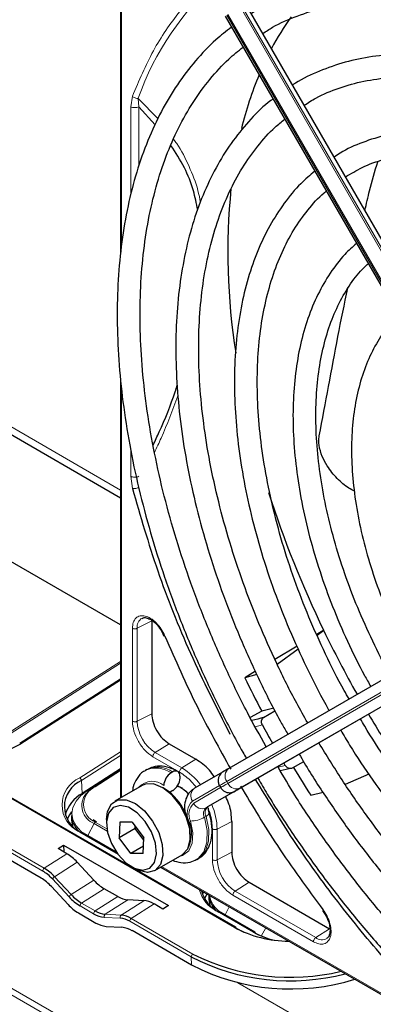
# Paper-space layout 'Blatt2' of a CAD drawing. Header units: millimetres. Extents: x 5 to 418, y 2 to 292.
# Tile 69 of 103: x 125.47 to 130.63, y 203.15 to 217.51. Entities that reach past the tile are written whole.
import ezdxf

# ---------------------------------------------------------------- set-up
doc = ezdxf.new("R2010")
doc.units = ezdxf.units.MM

psp = doc.layouts.new('Blatt2')

# ---------------------------------------------------------------- linework, layer by layer
at = {"color": 7, "linetype": 'Continuous', "lineweight": 18}
for p, q in [((143.421, 192.954), (87.804, 225.061)), ((89.066, 224.234), (142.159, 193.584)), ((126.959, 219.562), (126.959, 214.237)), ((128.714, 217.704), (132.711, 210.781)), ((132.49, 210.654), (128.493, 217.576)), ((128.51, 217.585), (132.506, 210.663)), ((132.687, 210.768), (128.691, 217.69)), ((127.092, 216.24), (127.116, 216.392)), ((127.49, 216.064), (127.201, 216.361)), ((127.209, 216.24), (127.201, 216.361)), ((127.092, 214.948), (127.092, 216.24)), ((127.209, 215.371), (127.209, 216.24)), ((118.709, 215.403), (126.945, 210.649)), ((126.959, 212.134), (126.959, 206.168)), ((127.092, 210.849), (127.092, 211.235)), ((127.116, 210.671), (127.092, 210.849)), ((128.605, 204.27), (119.648, 209.441)), ((127.398, 208.743), (127.185, 208.632)), ((128.493, 206.399), (132.49, 208.707)), ((132.506, 208.678), (128.51, 206.37)), ((127.117, 207.277), (127.117, 208.633)), ((127.185, 207.276), (127.185, 208.632)), ((128.691, 206.302), (132.687, 208.61)), ((125.265, 207.078), (126.945, 208.15)), ((126.945, 208.122), (125.282, 207.061)), ((121.207, 207.802), (125.83, 205.133)), ((126.945, 207.877), (125.489, 206.949)), ((125.808, 205.092), (121.185, 207.76)), ((127.398, 207.387), (127.185, 207.276)), ((129.012, 207.223), (128.909, 207.194)), ((127.651, 206.949), (127.449, 206.82)), ((126.35, 206.452), (126.945, 206.831)), ((127.838, 206.596), (127.449, 206.82)), ((126.945, 206.776), (126.375, 206.412)), ((127.804, 206.535), (127.415, 206.76)), ((128.04, 206.724), (127.838, 206.596)), ((126.945, 206.576), (126.461, 206.268)), ((126.558, 206.324), (126.945, 206.57)), ((126.945, 206.558), (126.575, 206.322)), ((129.241, 206.605), (129.346, 206.633)), ((126.386, 206.225), (126.375, 206.412)), ((128.51, 206.37), (128.493, 206.399)), ((126.387, 206.204), (126.386, 206.225)), ((126.461, 206.268), (126.46, 206.267)), ((126.461, 206.268), (126.558, 206.324)), ((127.993, 206.11), (128.387, 206.338)), ((128.403, 206.309), (128.01, 206.082)), ((128.191, 206.013), (128.605, 206.252)), ((128.214, 206.027), (128.191, 206.013)), ((126.464, 205.609), (126.559, 205.786)), ((126.749, 205.676), (126.559, 205.786)), ((126.575, 205.804), (126.744, 205.707)), ((127.93, 205.825), (127.941, 205.823)), ((128.19, 205.89), (128.166, 205.876)), ((128.352, 205.705), (128.565, 205.815)), ((126.881, 205.355), (126.351, 205.661)), ((128.283, 205.257), (128.283, 205.706)), ((128.352, 205.255), (128.352, 205.705)), ((126.162, 205.345), (125.83, 205.133)), ((128.352, 205.255), (128.565, 205.366)), ((126.312, 205.221), (125.981, 205.01)), ((127.543, 205.158), (132.684, 202.189)), ((126.192, 204.716), (125.949, 204.977)), ((125.981, 205.01), (126.224, 204.749)), ((126.553, 204.959), (126.224, 204.749)), ((128.818, 204.928), (128.615, 204.799)), ((126.704, 204.835), (126.375, 204.625)), ((129.79, 204.121), (128.615, 204.799)), ((126.902, 204.721), (126.573, 204.511)), ((127.05, 204.672), (126.721, 204.462)), ((127.283, 204.66), (126.952, 204.449)), ((129.756, 204.061), (128.582, 204.739)), ((126.551, 204.469), (126.353, 204.584)), ((126.375, 204.625), (126.573, 204.511)), ((127.432, 204.612), (127.1, 204.4)), ((128.884, 204.199), (128.354, 204.505)), ((128.467, 204.452), (128.53, 204.57)), ((126.94, 204.404), (126.709, 204.417)), ((126.721, 204.462), (126.952, 204.449)), ((127.975, 203.841), (127.078, 204.359)), ((127.1, 204.4), (127.997, 203.882)), ((128.996, 204.144), (129.061, 204.264)), ((129.992, 204.25), (129.79, 204.121)), ((127.98, 203.722), (127.975, 203.841)), ((128.656, 203.464), (144.259, 194.456))]:
    psp.add_line(p, q, dxfattribs=at)
at = {"color": 7, "linetype": 'Continuous', "lineweight": 25}
for p, q in [((126.945, 219.578), (126.945, 214.083)), ((132.766, 210.813), (128.769, 217.735)), ((128.469, 217.562), (132.466, 210.64)), ((127.448, 215.975), (127.209, 216.24)), ((118.611, 215.347), (126.945, 210.536)), ((126.945, 212.282), (126.945, 206.16)), ((126.945, 208.682), (124.998, 209.806)), ((128.623, 204.272), (119.666, 209.443)), ((132.521, 208.898), (128.524, 206.59)), ((127.398, 208.743), (127.398, 207.387)), ((127.548, 208.585), (127.577, 208.52)), ((132.711, 208.623), (128.714, 206.315)), ((129.906, 208.604), (129.805, 208.543)), ((129.809, 208.534), (129.906, 208.604)), ((129.517, 208.37), (129.196, 208.177)), ((129.226, 208.109), (129.534, 208.333)), ((128.91, 208.005), (128.755, 207.912)), ((128.931, 207.959), (128.755, 207.912)), ((126.945, 207.889), (125.473, 206.95)), ((125.784, 204.989), (121.219, 207.625)), ((129.004, 207.423), (128.833, 207.333)), ((129.177, 207.469), (129.004, 207.423)), ((129.03, 207.33), (129.196, 207.431)), ((127.651, 206.949), (128.04, 206.724)), ((129.346, 206.633), (129.325, 206.668)), ((129.614, 206.685), (129.448, 206.594)), ((126.945, 206.581), (126.386, 206.225)), ((126.945, 206.576), (126.46, 206.267)), ((127.329, 206.574), (127.305, 206.56)), ((127.704, 206.537), (127.68, 206.523)), ((128.438, 206.541), (128.024, 206.302)), ((130.564, 206.504), (130.221, 206.354)), ((127.81, 206.475), (127.81, 206.448)), ((127.259, 206.341), (126.858, 206.11)), ((127.704, 206.265), (127.68, 206.251)), ((127.771, 206.333), (127.81, 206.319)), ((128.628, 206.266), (128.214, 206.027)), ((128.387, 206.338), (128.404, 206.309)), ((128.675, 206.293), (128.615, 206.258)), ((129.717, 206.199), (129.897, 206.242)), ((126.226, 205.904), (126.228, 205.834)), ((126.228, 205.834), (126.243, 205.749)), ((126.593, 205.807), (126.543, 205.841)), ((126.738, 205.843), (126.738, 205.788)), ((126.932, 205.804), (126.921, 205.575)), ((127.114, 205.807), (126.932, 205.804)), ((127.114, 205.807), (127.285, 205.579)), ((128.565, 205.815), (128.565, 205.366)), ((126.884, 205.366), (126.369, 205.664)), ((127.157, 205.711), (126.921, 205.575)), ((127.157, 205.711), (127.158, 205.747)), ((127.181, 205.717), (127.157, 205.711)), ((127.283, 205.544), (127.157, 205.711)), ((127.092, 205.348), (126.921, 205.575)), ((127.274, 205.35), (127.285, 205.579)), ((126.033, 205.419), (126.113, 205.47)), ((126.162, 205.345), (126.033, 205.419)), ((126.113, 205.47), (127.641, 204.588)), ((126.113, 205.47), (126.116, 205.371)), ((126.899, 205.345), (126.881, 205.355)), ((127.279, 205.456), (127.092, 205.348)), ((127.274, 205.35), (127.092, 205.348)), ((126.553, 204.959), (126.312, 205.221)), ((127.442, 205.099), (127.842, 205.331)), ((128.055, 205.261), (128.079, 205.275)), ((127.103, 205.156), (127.15, 205.128)), ((127.528, 205.149), (132.826, 202.09)), ((128.818, 204.928), (129.992, 204.25)), ((125.936, 204.866), (126.178, 204.605)), ((126.902, 204.721), (126.704, 204.835)), ((127.283, 204.66), (127.05, 204.672)), ((128.23, 204.744), (128.231, 204.677)), ((128.231, 204.677), (128.246, 204.593)), ((127.561, 204.537), (127.432, 204.612)), ((127.641, 204.588), (127.561, 204.537)), ((128.902, 204.201), (128.372, 204.507)), ((129.888, 204.516), (129.93, 204.459)), ((126.33, 204.481), (126.585, 204.334)), ((126.733, 204.285), (126.964, 204.272)), ((127.98, 203.722), (127.112, 204.223)), ((128.63, 204.259), (128.742, 204.202)), ((128.909, 204.188), (128.979, 204.152))]:
    psp.add_line(p, q, dxfattribs=at)
at = {"color": 7, "linetype": 'Continuous', "lineweight": 25, "flags": 128}
for points in [[(128.524, 206.59), (128.501, 206.577), (128.481, 206.565), (128.465, 206.556), (128.453, 206.549), (128.449, 206.547)], [(127.842, 205.331), (127.847, 205.334), (127.924, 205.418), (127.961, 205.548), (127.953, 205.709), (127.901, 205.884), (127.812, 206.054), (127.694, 206.2), (127.561, 206.306), (127.426, 206.362), (127.305, 206.36), (127.259, 206.341)], [(126.44, 206.22), (126.48, 206.264), (126.558, 206.324)], [(127.68, 206.251), (127.66, 206.241), (127.657, 206.24)], [(127.845, 206.299), (127.845, 206.299), (127.77, 206.329)], [(128.605, 206.252), (128.627, 206.265), (128.645, 206.275), (128.66, 206.284), (128.671, 206.29), (128.675, 206.293)], [(128.702, 206.308), (128.699, 206.307), (128.687, 206.3), (128.671, 206.291), (128.652, 206.279), (128.628, 206.266)], [(128.714, 206.315), (128.692, 206.303), (128.674, 206.292), (128.659, 206.283), (128.648, 206.277), (128.641, 206.273), (128.638, 206.271), (128.638, 206.271)], [(128.681, 206.296), (128.68, 206.296), (128.675, 206.293)], [(128.704, 206.309), (128.709, 206.312), (128.71, 206.313)], [(126.738, 205.843), (126.753, 205.962), (126.81, 206.071), (126.905, 206.129), (127.026, 206.131), (127.16, 206.075), (127.293, 205.968), (127.411, 205.822), (127.501, 205.653), (127.552, 205.478), (127.56, 205.317), (127.524, 205.187), (127.447, 205.102), (127.338, 205.072), (127.338, 205.072)], [(126.229, 205.955), (126.198, 205.913), (126.163, 205.85)], [(127.269, 205.106), (127.37, 205.135), (127.439, 205.219), (127.468, 205.345), (127.452, 205.499), (127.395, 205.663), (127.302, 205.817), (127.185, 205.941), (127.058, 206.022), (126.937, 206.049), (126.836, 206.019), (126.767, 205.936), (126.738, 205.81), (126.754, 205.655), (126.811, 205.492), (126.904, 205.338), (127.021, 205.214), (127.148, 205.133), (127.269, 205.106)], [(127.338, 205.072), (127.208, 205.1), (127.15, 205.128)], [(128.15, 204.79), (128.148, 204.786), (128.139, 204.753)], [(128.203, 204.759), (128.202, 204.757), (128.167, 204.694)]]:
    psp.add_lwpolyline(points, dxfattribs=at)
at = {"color": 7, "linetype": 'Continuous', "lineweight": 18, "flags": 128}
for points in [[(128.51, 206.37), (128.479, 206.353), (128.454, 206.338), (128.433, 206.326), (128.418, 206.318), (128.408, 206.312), (128.404, 206.309), (128.404, 206.309)], [(126.461, 206.268), (126.365, 206.194), (126.294, 206.111), (126.25, 206.021), (126.235, 205.93), (126.25, 205.839), (126.294, 205.752), (126.365, 205.673), (126.397, 205.647)], [(128.615, 206.258), (128.61, 206.255), (128.609, 206.254)], [(128.638, 206.271), (128.639, 206.272), (128.644, 206.275)], [(128.675, 206.293), (128.678, 206.294), (128.681, 206.296), (128.681, 206.296)], [(128.19, 205.89), (128.209, 205.902), (128.223, 205.914), (128.232, 205.925), (128.236, 205.935), (128.236, 205.941)], [(127.963, 205.822), (127.997, 205.651), (127.988, 205.5), (127.937, 205.385), (127.849, 205.317), (127.796, 205.304)], [(128.056, 205.262), (128.077, 205.275), (128.16, 205.372), (128.204, 205.513), (128.206, 205.686), (128.166, 205.876)], [(128.19, 205.89), (128.23, 205.699), (128.228, 205.527), (128.184, 205.386), (128.101, 205.289), (128.079, 205.275)], [(126.889, 205.359), (126.886, 205.358), (126.881, 205.355)]]:
    psp.add_lwpolyline(points, dxfattribs=at)
at = {"color": 7, "linetype": 'Continuous', "lineweight": 18}
for centre, radius, start, end in [((131.123, 214.977), 4.159, 131.1389, 160.5535), ((127.333, 208.651), 0.149, 119.5203, 187.4277), ((127.757, 207.302), 0.572, 182.6055, 237.3945), ((125.48, 206.936), 0.016, 52.8504, 115.9599), ((127.461, 206.223), 0.372, 53.8639, 114.4166), ((127.485, 206.237), 0.371, 53.8215, 114.8681), ((127.336, 205.77), 0.966, 36.9374, 58.7266), ((128.606, 206.479), 0.138, 126.3512, 215.1851), ((126.52, 206.057), 0.43, 113.3057, 246.8237), ((126.321, 206.406), 0.0539, 6.3421, 57.7135), ((127.406, 206.143), 0.259, 49.5168, 138.472), ((246.054, 2.753), 235.143, 119.99706, 120.02687), ((128.635, 206.429), 0.138, 204.8163, 293.6431), ((126.657, 206.046), 0.278, 141.5144, 249.2648), ((126.686, 206.063), 0.282, 113.3057, 246.8237), ((126.565, 206.309), 0.0166, 53.8189, 113.1032), ((128.106, 206.19), 0.138, 126.3512, 215.1851), ((128.158, 205.933), 0.243, 132.8448, 206.7507), ((128.159, 205.921), 0.219, 132.8448, 206.7507), ((128.135, 206.14), 0.138, 204.8163, 293.6431), ((128.269, 205.928), 0.116, 132.8448, 206.7507), ((128.293, 205.942), 0.116, 132.8448, 206.7507), ((127.386, 205.683), 0.966, 1.2756, 23.0651), ((126.603, 205.763), 0.0499, 124.2195, 152.669), ((127.492, 205.639), 0.486, 335.257, 22.2569), ((127.961, 206.237), 0.415, 270.2974, 299.6447), ((126.362, 205.648), 0.0173, 66.2305, 129.0417), ((128.924, 205.281), 0.572, 182.6055, 237.3945), ((125.859, 205.091), 0.0511, 124.2872, 179.1791), ((126.035, 204.925), 0.0999, 122.3324, 149.186), ((128.568, 204.949), 0.493, 194.6896, 244.2739), ((126.277, 204.664), 0.0999, 122.3324, 149.186), ((128.616, 204.805), 0.381, 190.2396, 235.6526), ((126.404, 204.583), 0.0511, 124.2872, 179.1791), ((126.602, 204.469), 0.0511, 124.2872, 179.1791), ((128.365, 204.491), 0.0173, 66.2305, 129.0417), ((126.744, 204.431), 0.0384, 127.2724, 201.6137), ((126.976, 204.419), 0.0384, 127.2724, 201.6137), ((127.129, 204.358), 0.0511, 124.2872, 179.1791), ((128.616, 204.256), 0.0173, 66.2305, 129.0417), ((128.895, 204.185), 0.0173, 66.2305, 129.0417), ((129.88, 204.241), 0.15, 232.7382, 298.7687), ((128.026, 203.84), 0.0511, 124.2872, 179.1791)]:
    psp.add_arc(centre, radius, start, end, dxfattribs=at)
at = {"color": 7, "linetype": 'Continuous', "lineweight": 25}
for centre, radius, start, end in [((132.718, 215.195), 4.044, 144.3658, 152.1043), ((133.877, 214.662), 5.321, 157.4172, 166.3185), ((137.989, 214.118), 9.481, 174.3812, 188.9115), ((143.836, 215.338), 15.473, 197.7847, 205.8004), ((144.659, 215.716), 16.379, 205.7377, 209.4232), ((144.286, 215.504), 17.287, 206.0504, 207.8702), ((144.687, 215.728), 16.409, 210.5767, 213.4166), ((130.407, 201.49), 6, 103.2629, 104.9551), ((143.492, 215.04), 16.455, 208.3633, 209.4201), ((124.803, 208.117), 1.355, 242.9955, 300.4232), ((127.805, 206.329), 0.231, 122.6055, 177.3945), ((127.745, 206.486), 0.0655, 350.786, 129.2033), ((130.688, 200.988), 5.741, 102.4754, 104.2639), ((144.372, 215.546), 17.383, 210.9624, 212.5311), ((126.539, 206.031), 0.415, 113.3057, 246.8237), ((127.58, 206.459), 0.231, 302.6055, 357.3945), ((126.631, 205.773), 0.513, 118.4714, 164.6503), ((127.151, 205.605), 0.812, 0.4784, 59.5162), ((220.531, 47.212), 183.696, 119.99714, 120.02671), ((126.566, 205.923), 0.34, 183.1764, 225.6546), ((125.49, 204.559), 0.621, 42.3194, 59.199), ((125.49, 204.562), 0.665, 42.3194, 59.199), ((125.444, 204.418), 0.665, 42.3194, 59.199), ((128.584, 204.921), 0.474, 194.2207, 244.3122), ((126.716, 205.193), 0.709, 222.3194, 239.199), ((126.716, 205.196), 0.665, 222.3194, 239.199), ((128.569, 204.767), 0.34, 183.1764, 225.6546), ((126.67, 205.052), 0.665, 222.3194, 239.199), ((126.751, 204.8), 0.339, 238.3709, 264.8776), ((126.741, 204.778), 0.362, 238.3709, 264.8776), ((126.912, 204.089), 0.317, 58.3709, 84.8776), ((126.922, 204.111), 0.339, 58.3709, 84.8776), ((126.763, 204.623), 0.339, 238.3709, 264.8776), ((126.934, 203.934), 0.339, 58.3709, 84.8776), ((129.404, 205.768), 1.698, 241.9187, 269.757), ((128.614, 204.259), 0.0157, 358.389, 55.7595), ((129.415, 205.158), 1.096, 241.027, 257.9437), ((128.894, 204.188), 0.0157, 358.389, 55.7595), ((129.416, 206.638), 3.147, 242.7484, 284.7881), ((129.423, 206.712), 3.169, 243.2575, 283.4338), ((129.426, 206.532), 3.16, 242.7714, 287.2194)]:
    psp.add_arc(centre, radius, start, end, dxfattribs=at)
for centre, start_param, end_param in [((126.174, 204.944), 5.044823, 5.481156), ((126.691, 205.236), 1.903231, 2.339563), ((126.89, 205.122), 2.339563, 2.775895), ((127.444, 204.211), 5.481156, 5.917488)]:
    psp.add_ellipse(centre, major_axis=(-0.263, 0.425), ratio=0.556886, start_param=start_param, end_param=end_param, dxfattribs=at)
at = {"color": 7, "linetype": 'Continuous', "lineweight": 18}
for points, knots in [([(128.404, 218.214), (128.357, 218.181), (128.133, 218.024), (127.799, 217.64), (127.405, 217.073), (127.212, 216.618), (127.116, 216.392)], [0, 0, 0, 0, 0.081439, 0.388222, 0.695006, 1, 1, 1, 1]), ([(128.111, 214.844), (128.099, 214.903), (128.06, 215.093), (127.942, 215.379), (127.821, 215.626), (127.733, 215.743), (127.718, 215.764)], [0, 0, 0, 0, 0.162753, 0.526181, 0.917131, 1, 1, 1, 1]), ([(127.438, 211.195), (127.471, 211.266), (127.599, 211.538), (127.703, 211.816), (127.779, 212.021)], [0, 0, 0, 0, 0.257532, 1, 1, 1, 1]), ([(127.201, 210.683), (127.194, 210.68), (127.179, 210.675), (127.155, 210.671), (127.133, 210.669), (127.121, 210.67), (127.116, 210.671)], [0, 0, 0, 0, 0.25, 0.5, 0.75, 1, 1, 1, 1]), ([(127.117, 208.633), (127.119, 208.663), (127.124, 208.723), (127.165, 208.787), (127.225, 208.819), (127.3, 208.817), (127.383, 208.782), (127.466, 208.715), (127.54, 208.624), (127.574, 208.554), (127.591, 208.52)], [0, 0, 0, 0, 0.121712, 0.25, 0.378287, 0.5, 0.621712, 0.75, 0.878287, 1, 1, 1, 1]), ([(127.415, 206.76), (127.376, 206.788), (127.298, 206.843), (127.199, 206.98), (127.13, 207.134), (127.121, 207.23), (127.117, 207.277)], [0, 0, 0, 0, 0.25, 0.5, 0.75, 1, 1, 1, 1]), ([(127.117, 207.277), (127.122, 207.275), (127.131, 207.27), (127.151, 207.268), (127.17, 207.27), (127.18, 207.274), (127.185, 207.276)], [0, 0, 0, 0, 0.249997, 0.499998, 0.749999, 1, 1, 1, 1]), ([(128.048, 206.315), (128.026, 206.343), (127.951, 206.435), (127.865, 206.494), (127.804, 206.535)], [0, 0, 0, 0, 0.297421, 1, 1, 1, 1]), ([(128.283, 205.706), (128.278, 205.779), (128.272, 205.874), (128.234, 205.974), (128.225, 205.997)], [0, 0, 0, 0, 0.771732, 1, 1, 1, 1]), ([(128.283, 205.706), (128.288, 205.703), (128.298, 205.699), (128.317, 205.697), (128.337, 205.698), (128.347, 205.702), (128.352, 205.705)], [0, 0, 0, 0, 0.249992, 0.499995, 0.749997, 1, 1, 1, 1]), ([(129.895, 204.529), (129.916, 204.498), (129.96, 204.433), (130.001, 204.323), (130.018, 204.218), (130.007, 204.129), (129.972, 204.062), (129.913, 204.026), (129.838, 204.023), (129.783, 204.049), (129.756, 204.061)], [0, 0, 0, 0, 0.121713, 0.25, 0.378287, 0.5, 0.621713, 0.75, 0.878287, 1, 1, 1, 1])]:
    psp.add_open_spline(points, degree=3, knots=knots, dxfattribs=at)
at = {"color": 7, "linetype": 'Continuous', "lineweight": 25}
for points, knots in [([(138.435, 212.314), (138.365, 212.433), (138.176, 212.756), (137.839, 213.264), (137.429, 213.834), (136.997, 214.379), (136.548, 214.897), (136.083, 215.385), (135.604, 215.839), (135.115, 216.259), (134.618, 216.64), (134.115, 216.982), (133.609, 217.281), (133.104, 217.537), (132.601, 217.747), (132.103, 217.911), (131.614, 218.028), (131.136, 218.096), (130.671, 218.115), (130.224, 218.084), (129.796, 218.006), (129.391, 217.877), (129.075, 217.74), (128.904, 217.63), (128.85, 217.596)], [0, 0, 0, 0, 0.027836, 0.075404, 0.122977, 0.170555, 0.218143, 0.265742, 0.313355, 0.360985, 0.408634, 0.456301, 0.503986, 0.551687, 0.599395, 0.647094, 0.694763, 0.742373, 0.789887, 0.837268, 0.884487, 0.931535, 0.978434, 1, 1, 1, 1]), ([(129.017, 217.307), (129.064, 217.338), (129.222, 217.441), (129.517, 217.568), (129.9, 217.688), (130.307, 217.758), (130.732, 217.781), (131.175, 217.756), (131.631, 217.684), (132.099, 217.565), (132.576, 217.4), (133.06, 217.189), (133.548, 216.933), (134.037, 216.635), (134.524, 216.295), (135.007, 215.916), (135.482, 215.499), (135.948, 215.048), (136.4, 214.563), (136.837, 214.049), (137.256, 213.508), (137.653, 212.942), (137.951, 212.487), (138.107, 212.217), (138.147, 212.147)], [0, 0, 0, 0, 0.02099, 0.069851, 0.118688, 0.167389, 0.215899, 0.264215, 0.312366, 0.360395, 0.408346, 0.456251, 0.504137, 0.552018, 0.599903, 0.6478, 0.695711, 0.743637, 0.791578, 0.839533, 0.887498, 0.935471, 0.983451, 1, 1, 1, 1]), ([(128.563, 217.4), (128.485, 217.339), (128.297, 217.194), (128.032, 216.913), (127.766, 216.566), (127.534, 216.177), (127.336, 215.751), (127.173, 215.29), (127.046, 214.796), (126.956, 214.272), (126.904, 213.72), (126.889, 213.145), (126.912, 212.549), (126.973, 211.936), (127.071, 211.308), (127.205, 210.671), (127.376, 210.026), (127.581, 209.379), (127.819, 208.731), (128.089, 208.086), (128.393, 207.451), (128.624, 207), (128.761, 206.767), (128.778, 206.737)], [0, 0, 0, 0, 0.035046, 0.084759, 0.134587, 0.184575, 0.234734, 0.285047, 0.335482, 0.386002, 0.436574, 0.487171, 0.537775, 0.588371, 0.638955, 0.689525, 0.740079, 0.79062, 0.841149, 0.891668, 0.94218, 0.992687, 1, 1, 1, 1]), ([(129.067, 206.904), (128.974, 207.071), (128.769, 207.44), (128.483, 208.028), (128.207, 208.658), (127.964, 209.293), (127.753, 209.928), (127.576, 210.561), (127.434, 211.186), (127.328, 211.8), (127.258, 212.401), (127.225, 212.984), (127.229, 213.546), (127.269, 214.083), (127.345, 214.594), (127.457, 215.074), (127.604, 215.522), (127.784, 215.934), (127.997, 216.31), (128.243, 216.645), (128.487, 216.914), (128.66, 217.052), (128.731, 217.108)], [0, 0, 0, 0, 0.042136, 0.093403, 0.144665, 0.195918, 0.24716, 0.298386, 0.349596, 0.400786, 0.451955, 0.503102, 0.554231, 0.605345, 0.656454, 0.707569, 0.758714, 0.80992, 0.861231, 0.912695, 0.964359, 1, 1, 1, 1]), ([(137.831, 211.965), (137.759, 212.088), (137.574, 212.4), (137.248, 212.883), (136.86, 213.411), (136.451, 213.912), (136.025, 214.386), (135.584, 214.828), (135.131, 215.236), (134.669, 215.607), (134.2, 215.938), (133.727, 216.229), (133.253, 216.476), (132.782, 216.678), (132.316, 216.833), (131.857, 216.941), (131.41, 217), (130.978, 217.01), (130.562, 216.97), (130.167, 216.883), (129.798, 216.743), (129.559, 216.631), (129.452, 216.555), (129.451, 216.555)], [0, 0, 0, 0, 0.0328746, 0.0838223, 0.1347755, 0.1857378, 0.2367133, 0.2877054, 0.3387178, 0.3897532, 0.4408135, 0.4918986, 0.5430052, 0.5941254, 0.6452369, 0.6963105, 0.7473055, 0.7981711, 0.848856, 0.8993238, 0.9495729, 0.9996498, 1, 1, 1, 1]), ([(129.621, 216.26), (129.677, 216.297), (129.837, 216.399), (130.128, 216.518), (130.489, 216.619), (130.873, 216.67), (131.275, 216.674), (131.693, 216.63), (132.124, 216.54), (132.565, 216.402), (133.014, 216.219), (133.467, 215.992), (133.923, 215.721), (134.377, 215.408), (134.827, 215.056), (135.269, 214.666), (135.701, 214.242), (136.121, 213.785), (136.524, 213.299), (136.908, 212.787), (137.251, 212.286), (137.453, 211.95), (137.544, 211.799)], [0, 0, 0, 0, 0.02882, 0.081368, 0.133858, 0.186143, 0.238166, 0.289941, 0.341521, 0.392971, 0.444344, 0.49568, 0.547008, 0.598338, 0.649681, 0.701044, 0.752426, 0.803828, 0.855246, 0.906678, 0.95812, 1, 1, 1, 1]), ([(129.168, 216.352), (129.157, 216.345), (129.039, 216.262), (128.842, 216.062), (128.581, 215.753), (128.356, 215.399), (128.163, 215.008), (128.005, 214.581), (127.884, 214.121), (127.8, 213.63), (127.753, 213.113), (127.745, 212.571), (127.774, 212.01), (127.84, 211.433), (127.944, 210.843), (128.084, 210.243), (128.259, 209.639), (128.468, 209.033), (128.71, 208.429), (128.985, 207.832), (129.211, 207.383), (129.353, 207.14), (129.383, 207.087)], [0, 0, 0, 0, 0.005507, 0.059059, 0.112718, 0.166568, 0.22064, 0.274924, 0.329377, 0.383948, 0.438591, 0.493268, 0.547952, 0.602625, 0.657281, 0.711917, 0.766534, 0.821135, 0.875721, 0.930297, 0.984866, 1, 1, 1, 1]), ([(129.673, 207.254), (129.619, 207.348), (129.457, 207.631), (129.218, 208.116), (128.957, 208.703), (128.728, 209.295), (128.531, 209.887), (128.369, 210.476), (128.241, 211.057), (128.15, 211.627), (128.095, 212.182), (128.077, 212.718), (128.095, 213.231), (128.149, 213.719), (128.24, 214.178), (128.365, 214.605), (128.524, 214.997), (128.715, 215.354), (128.94, 215.669), (129.148, 215.905), (129.291, 216.019), (129.338, 216.057)], [0, 0, 0, 0, 0.028011, 0.083582, 0.139147, 0.1947, 0.250238, 0.305756, 0.361251, 0.416719, 0.472159, 0.52757, 0.582957, 0.638329, 0.6937, 0.749093, 0.80455, 0.860127, 0.915892, 0.971916, 1, 1, 1, 1]), ([(137.228, 211.617), (137.138, 211.767), (136.941, 212.091), (136.609, 212.567), (136.241, 213.044), (135.854, 213.495), (135.451, 213.915), (135.035, 214.302), (134.608, 214.653), (134.175, 214.965), (133.737, 215.236), (133.298, 215.464), (132.862, 215.646), (132.431, 215.781), (132.008, 215.869), (131.597, 215.907), (131.202, 215.895), (130.826, 215.836), (130.473, 215.724), (130.216, 215.612), (130.087, 215.524), (130.058, 215.503)], [0, 0, 0, 0, 0.047335, 0.102503, 0.157679, 0.212871, 0.268083, 0.323322, 0.378591, 0.433894, 0.489232, 0.544601, 0.599988, 0.65536, 0.710671, 0.765857, 0.820841, 0.875554, 0.929964, 0.984107, 1, 1, 1, 1]), ([(128.07, 214.736), (128.051, 214.829), (128.004, 215.05), (127.877, 215.371), (127.747, 215.57), (127.679, 215.675)], [0, 0, 0, 0, 0.258003, 0.608002, 1, 1, 1, 1]), ([(130.224, 215.216), (130.304, 215.264), (130.481, 215.37), (130.784, 215.479), (131.126, 215.551), (131.488, 215.575), (131.867, 215.551), (132.26, 215.48), (132.663, 215.362), (133.075, 215.199), (133.492, 214.991), (133.911, 214.739), (134.329, 214.447), (134.742, 214.115), (135.147, 213.746), (135.541, 213.343), (135.92, 212.909), (136.283, 212.448), (136.623, 211.961), (136.843, 211.627), (136.941, 211.452), (136.941, 211.451)], [0, 0, 0, 0, 0.047732, 0.104951, 0.162001, 0.218715, 0.275061, 0.331102, 0.386935, 0.442647, 0.498302, 0.553942, 0.609585, 0.665249, 0.720938, 0.776655, 0.832397, 0.88816, 0.943939, 0.999729, 1, 1, 1, 1]), ([(130.506, 214.727), (130.529, 214.823), (130.586, 215.065), (130.654, 215.297), (130.694, 215.437)], [0, 0, 0, 0, 0.39617, 1, 1, 1, 1]), ([(129.776, 215.299), (129.707, 215.24), (129.545, 215.102), (129.326, 214.836), (129.115, 214.51), (128.94, 214.144), (128.799, 213.744), (128.695, 213.31), (128.628, 212.847), (128.599, 212.359), (128.608, 211.848), (128.655, 211.32), (128.739, 210.777), (128.859, 210.225), (129.015, 209.666), (129.206, 209.105), (129.429, 208.547), (129.686, 207.996), (129.874, 207.624), (129.981, 207.441), (129.985, 207.434)], [0, 0, 0, 0, 0.043569, 0.102164, 0.161004, 0.220147, 0.279578, 0.339236, 0.399046, 0.458941, 0.518871, 0.578798, 0.638704, 0.698585, 0.758439, 0.81827, 0.87808, 0.937877, 0.997664, 1, 1, 1, 1]), ([(130.276, 207.602), (130.252, 207.643), (130.128, 207.856), (129.93, 208.255), (129.686, 208.795), (129.476, 209.34), (129.297, 209.886), (129.153, 210.427), (129.045, 210.96), (128.972, 211.481), (128.936, 211.984), (128.936, 212.467), (128.972, 212.926), (129.045, 213.356), (129.152, 213.756), (129.293, 214.12), (129.466, 214.45), (129.673, 214.737), (129.834, 214.922), (129.933, 214.999), (129.944, 215.007)], [0, 0, 0, 0, 0.01444, 0.075617, 0.136785, 0.197937, 0.259068, 0.32017, 0.381239, 0.442268, 0.503257, 0.564207, 0.625127, 0.686037, 0.746963, 0.807957, 0.869101, 0.930499, 0.992258, 1, 1, 1, 1]), ([(130.384, 214.246), (130.326, 214.194), (130.185, 214.067), (129.997, 213.817), (129.816, 213.505), (129.671, 213.155), (129.561, 212.771), (129.489, 212.357), (129.455, 211.916), (129.459, 211.452), (129.501, 210.97), (129.58, 210.474), (129.695, 209.969), (129.847, 209.459), (130.031, 208.948), (130.25, 208.442), (130.438, 208.052), (130.562, 207.838), (130.592, 207.785)], [0, 0, 0, 0, 0.045337, 0.11062, 0.176282, 0.242384, 0.308874, 0.375644, 0.442577, 0.509583, 0.576595, 0.64358, 0.710528, 0.777438, 0.844314, 0.911165, 0.977999, 1, 1, 1, 1]), ([(130.878, 207.95), (130.876, 207.955), (130.781, 208.115), (130.619, 208.444), (130.397, 208.934), (130.209, 209.429), (130.054, 209.923), (129.933, 210.411), (129.848, 210.89), (129.799, 211.354), (129.786, 211.799), (129.81, 212.22), (129.869, 212.614), (129.963, 212.976), (130.09, 213.305), (130.251, 213.596), (130.406, 213.812), (130.518, 213.915), (130.555, 213.949)], [0, 0, 0, 0, 0.002079, 0.070996, 0.1399, 0.208781, 0.277628, 0.346429, 0.415177, 0.483863, 0.552488, 0.62106, 0.689605, 0.758159, 0.826801, 0.895661, 0.964912, 1, 1, 1, 1]), ([(129.842, 211.439), (129.888, 211.679), (129.979, 212.161), (130.11, 212.887), (130.209, 213.36), (130.259, 213.595)], [0, 0, 0, 0, 0.33288, 0.667872, 1, 1, 1, 1]), ([(130.991, 213.194), (130.987, 213.19), (130.906, 213.122), (130.777, 212.951), (130.609, 212.68), (130.479, 212.367), (130.383, 212.021), (130.326, 211.645), (130.306, 211.243), (130.325, 210.821), (130.382, 210.382), (130.475, 209.933), (130.605, 209.477), (130.769, 209.022), (130.963, 208.57), (131.117, 208.278), (131.194, 208.132)], [0, 0, 0, 0, 0.004033, 0.07871, 0.15389, 0.229752, 0.306249, 0.383198, 0.460397, 0.537693, 0.614972, 0.6922, 0.769368, 0.846482, 0.923554, 1, 1, 1, 1]), ([(127.419, 211.304), (127.449, 211.368), (127.568, 211.624), (127.687, 211.917), (127.761, 212.145), (127.771, 212.177)], [0, 0, 0, 0, 0.220983, 0.888734, 1, 1, 1, 1]), ([(130.355, 210.633), (130.328, 210.647), (130.237, 210.693), (130.101, 210.813), (129.972, 210.969), (129.882, 211.135), (129.838, 211.271), (129.833, 211.381), (129.84, 211.426), (129.842, 211.439)], [0, 0, 0, 0, 0.108489, 0.357548, 0.606037, 0.752666, 0.900362, 0.972485, 1, 1, 1, 1]), ([(127.116, 210.671), (127.232, 210.271), (127.465, 209.47), (127.944, 208.264), (128.34, 207.481), (128.538, 207.09)], [0, 0, 0, 0, 0.333225, 0.666786, 1, 1, 1, 1]), ([(127.26, 208.777), (127.265, 208.78), (127.282, 208.791), (127.325, 208.786), (127.381, 208.764), (127.431, 208.728), (127.49, 208.673), (127.525, 208.619), (127.548, 208.585)], [0, 0, 0, 0, 0.09615, 0.304831, 0.476585, 0.615596, 0.753805, 1, 1, 1, 1]), ([(127.591, 208.52), (127.744, 208.17), (128.032, 207.511), (128.385, 206.876), (128.551, 206.578)], [0, 0, 0, 0, 0.531204, 1, 1, 1, 1]), ([(129.012, 207.223), (129.008, 207.233), (128.999, 207.253), (129, 207.285), (129.01, 207.313), (129.023, 207.324), (129.03, 207.33)], [0, 0, 0, 0, 0.250494, 0.503104, 0.754115, 1, 1, 1, 1]), ([(136.688, 203.327), (136.635, 203.308), (136.475, 203.25), (136.184, 203.205), (135.819, 203.189), (135.437, 203.223), (135.041, 203.303), (134.636, 203.43), (134.23, 203.6), (133.941, 203.749), (133.719, 203.876), (133.488, 204.015), (133.137, 204.254), (132.722, 204.579), (132.316, 204.94), (131.919, 205.337), (131.537, 205.764), (131.17, 206.22), (130.825, 206.702), (130.582, 207.069), (130.463, 207.278), (130.442, 207.313)], [0, 0, 0, 0, 0.0312195, 0.0937094, 0.1558118, 0.2175192, 0.2789133, 0.3400995, 0.4011689, 0.4589251, 0.4666089, 0.4986054, 0.5595961, 0.6206246, 0.681681, 0.7427677, 0.8038827, 0.8650219, 0.92618, 0.9873509, 1, 1, 1, 1]), ([(130.155, 207.147), (130.198, 207.074), (130.343, 206.824), (130.618, 206.415), (130.975, 205.927), (131.355, 205.464), (131.751, 205.03), (132.162, 204.628), (132.584, 204.26), (133.015, 203.931), (133.357, 203.703), (133.632, 203.54), (133.908, 203.388), (134.277, 203.213), (134.711, 203.051), (135.139, 202.937), (135.557, 202.872), (135.961, 202.855), (136.347, 202.89), (136.647, 202.95), (136.809, 203.014), (136.857, 203.033)], [0, 0, 0, 0, 0.024893, 0.084681, 0.144477, 0.204286, 0.264115, 0.32397, 0.383856, 0.443777, 0.503736, 0.525177, 0.556785, 0.616785, 0.676812, 0.736803, 0.796699, 0.856424, 0.915894, 0.975048, 1, 1, 1, 1]), ([(137.296, 202.274), (137.261, 202.259), (137.113, 202.197), (136.828, 202.135), (136.442, 202.089), (136.037, 202.093), (135.617, 202.145), (135.184, 202.243), (134.742, 202.388), (134.3, 202.576), (133.976, 202.743), (133.724, 202.886), (133.463, 203.043), (133.081, 203.3), (132.63, 203.645), (132.186, 204.029), (131.752, 204.448), (131.33, 204.9), (130.924, 205.381), (130.537, 205.889), (130.171, 206.416), (129.947, 206.782), (129.836, 206.963)], [0, 0, 0, 0, 0.017316, 0.07398, 0.130407, 0.186548, 0.242429, 0.298112, 0.353664, 0.409142, 0.461634, 0.472322, 0.501413, 0.556837, 0.61229, 0.667762, 0.723255, 0.77877, 0.834303, 0.889852, 0.945412, 1, 1, 1, 1]), ([(129.55, 206.798), (129.574, 206.756), (129.707, 206.522), (129.975, 206.112), (130.353, 205.574), (130.754, 205.062), (131.173, 204.576), (131.608, 204.12), (132.056, 203.697), (132.515, 203.31), (132.981, 202.961), (133.347, 202.722), (133.639, 202.549), (133.931, 202.388), (134.33, 202.196), (134.799, 202.013), (135.263, 201.878), (135.716, 201.791), (136.158, 201.753), (136.584, 201.764), (136.989, 201.827), (137.284, 201.9), (137.434, 201.968), (137.465, 201.981)], [0, 0, 0, 0, 0.011961, 0.066529, 0.121102, 0.175682, 0.230275, 0.284884, 0.339513, 0.394165, 0.448844, 0.503549, 0.521416, 0.550246, 0.604978, 0.659732, 0.714464, 0.769138, 0.823706, 0.878111, 0.932303, 0.986256, 1, 1, 1, 1]), ([(128.311, 206.467), (128.288, 206.5), (128.21, 206.613), (128.11, 206.678), (128.04, 206.724)], [0, 0, 0, 0, 0.292389, 1, 1, 1, 1]), ([(127.31, 206.557), (127.299, 206.553), (127.246, 206.53), (127.18, 206.446), (127.129, 206.349), (127.121, 206.28), (127.119, 206.26)], [0, 0, 0, 0, 0.1021441, 0.4763567, 0.8468915, 1, 1, 1, 1]), ([(127.779, 206.544), (127.751, 206.559), (127.676, 206.598), (127.554, 206.626), (127.428, 206.622), (127.363, 206.586), (127.336, 206.572)], [0, 0, 0, 0, 0.190542, 0.506345, 0.801069, 1, 1, 1, 1]), ([(128.452, 206.549), (128.45, 206.547), (128.444, 206.544), (128.443, 206.544), (128.442, 206.543), (128.442, 206.543), (128.441, 206.543), (128.441, 206.542), (128.439, 206.542), (128.434, 206.538), (128.422, 206.53), (128.403, 206.512), (128.382, 206.483), (128.367, 206.442), (128.366, 206.393), (128.375, 206.354), (128.388, 206.339), (128.389, 206.337)], [0, 0, 0, 0, 0.076727, 0.195946, 0.240679, 0.26028, 0.269601, 0.276251, 0.279866, 0.286552, 0.331181, 0.417981, 0.523048, 0.65974, 0.813858, 0.979318, 1, 1, 1, 1]), ([(137.902, 201.224), (137.844, 201.2), (137.665, 201.124), (137.339, 201.047), (136.926, 200.991), (136.494, 200.985), (136.047, 201.027), (135.586, 201.116), (135.114, 201.252), (134.634, 201.433), (134.186, 201.642), (133.814, 201.845), (133.44, 202.069), (133.03, 202.343), (132.545, 202.708), (132.067, 203.112), (131.598, 203.552), (131.14, 204.025), (130.698, 204.529), (130.272, 205.061), (129.866, 205.618), (129.521, 206.133), (129.322, 206.469), (129.241, 206.605)], [0, 0, 0, 0, 0.024672, 0.076861, 0.128877, 0.180683, 0.232288, 0.283733, 0.335065, 0.386327, 0.437551, 0.476812, 0.503694, 0.554892, 0.606112, 0.657347, 0.708597, 0.759864, 0.811146, 0.86244, 0.913744, 0.965056, 1, 1, 1, 1]), ([(129.448, 206.594), (129.44, 206.59), (129.423, 206.584), (129.393, 206.59), (129.366, 206.606), (129.353, 206.624), (129.346, 206.633)], [0, 0, 0, 0, 0.2437013, 0.4950292, 0.7494664, 1, 1, 1, 1]), ([(131.541, 203.021), (131.295, 203.275), (130.8, 203.784), (130.105, 204.638), (129.466, 205.519), (129.091, 206.135), (128.912, 206.429)], [0, 0, 0, 0, 0.254215, 0.509942, 0.76567, 1, 1, 1, 1]), ([(128.946, 206.449), (128.992, 206.371), (129.155, 206.087), (129.464, 205.617), (129.869, 205.042), (130.296, 204.491), (130.742, 203.968), (131.204, 203.474), (131.68, 203.012), (132.168, 202.586), (132.664, 202.196), (133.145, 201.861), (133.549, 201.613), (133.954, 201.388), (134.379, 201.18), (134.881, 200.979), (135.378, 200.825), (135.865, 200.718), (136.341, 200.66), (136.802, 200.651), (137.246, 200.69), (137.667, 200.783), (137.943, 200.864), (138.071, 200.926), (138.073, 200.927)], [0, 0, 0, 0, 0.01943, 0.069936, 0.120444, 0.170959, 0.221483, 0.272019, 0.322569, 0.373136, 0.423723, 0.474329, 0.518625, 0.545295, 0.595931, 0.646585, 0.697225, 0.747827, 0.79836, 0.848782, 0.899057, 0.949155, 0.999073, 1, 1, 1, 1]), ([(127.81, 206.319), (127.849, 206.295), (127.895, 206.266), (127.93, 206.217), (127.935, 206.21)], [0, 0, 0, 0, 0.86542, 1, 1, 1, 1]), ([(128.024, 206.302), (127.999, 206.284), (127.943, 206.243), (127.892, 206.146), (127.87, 206.034), (127.882, 205.955), (127.888, 205.919)], [0, 0, 0, 0, 0.216325, 0.485292, 0.762016, 1, 1, 1, 1]), ([(128.406, 206.308), (128.415, 206.294), (128.434, 206.268), (128.473, 206.245), (128.51, 206.235), (128.541, 206.234), (128.567, 206.237), (128.585, 206.243), (128.598, 206.248), (128.604, 206.252), (128.607, 206.253), (128.607, 206.254), (128.608, 206.254), (128.608, 206.254), (128.609, 206.254), (128.61, 206.255), (128.613, 206.257), (128.615, 206.258)], [0, 0, 0, 0, 0.160331, 0.301129, 0.418065, 0.516796, 0.597793, 0.66009, 0.702454, 0.725048, 0.729391, 0.732453, 0.736188, 0.742751, 0.759218, 0.834358, 1, 1, 1, 1]), ([(128.694, 206.33), (128.869, 206.038), (129.243, 205.415), (129.669, 204.836), (129.895, 204.529)], [0, 0, 0, 0, 0.468497, 1, 1, 1, 1]), ([(128.565, 205.815), (128.56, 205.899), (128.554, 206.018), (128.495, 206.142), (128.478, 206.179)], [0, 0, 0, 0, 0.707408, 1, 1, 1, 1]), ([(128.073, 205.276), (128.082, 205.28), (128.133, 205.3), (128.2, 205.38), (128.261, 205.504), (128.284, 205.656), (128.273, 205.806), (128.246, 205.903), (128.236, 205.941)], [0, 0, 0, 0, 0.041234, 0.239064, 0.434016, 0.639916, 0.860239, 1, 1, 1, 1]), ([(128.236, 205.941), (128.232, 205.955), (128.224, 205.984), (128.224, 206.005), (128.224, 206.016)], [0, 0, 0, 0, 0.466112, 1, 1, 1, 1]), ([(127.7, 205.249), (127.741, 205.235), (127.826, 205.207), (127.952, 205.212), (128.023, 205.249), (128.055, 205.265)], [0, 0, 0, 0, 0.335794, 0.704655, 1, 1, 1, 1]), ([(129.93, 204.459), (129.948, 204.423), (129.974, 204.372), (129.993, 204.3), (130, 204.245), (129.998, 204.19), (129.985, 204.146), (129.969, 204.12), (129.955, 204.114), (129.951, 204.112)], [0, 0, 0, 0, 0.2395719, 0.3325722, 0.4784232, 0.6210813, 0.7679244, 0.9271335, 1, 1, 1, 1])]:
    psp.add_open_spline(points, degree=3, knots=knots, dxfattribs=at)
at = {"color": 7, "linetype": 'Continuous', "lineweight": 18}
for points in [[(127.116, 216.392), (127.121, 216.387), (127.133, 216.377), (127.155, 216.366), (127.179, 216.36), (127.194, 216.361), (127.201, 216.361)], [(127.092, 216.24), (127.101, 216.236), (127.118, 216.228), (127.15, 216.225), (127.183, 216.228), (127.2, 216.236), (127.209, 216.24)], [(127.209, 210.849), (127.2, 210.845), (127.183, 210.837), (127.15, 210.834), (127.118, 210.838), (127.101, 210.845), (127.092, 210.849)], [(127.117, 208.633), (127.122, 208.631), (127.131, 208.626), (127.151, 208.624), (127.17, 208.626), (127.18, 208.63), (127.185, 208.632)], [(127.415, 206.76), (127.416, 206.765), (127.417, 206.776), (127.424, 206.794), (127.435, 206.81), (127.444, 206.817), (127.449, 206.82)], [(127.804, 206.535), (127.805, 206.541), (127.806, 206.552), (127.813, 206.569), (127.824, 206.585), (127.833, 206.592), (127.838, 206.596)], [(128.582, 204.739), (128.543, 204.767), (128.465, 204.822), (128.366, 204.959), (128.297, 205.113), (128.288, 205.209), (128.283, 205.257)], [(128.352, 205.255), (128.347, 205.253), (128.337, 205.249), (128.317, 205.247), (128.298, 205.25), (128.288, 205.254), (128.283, 205.257)], [(128.582, 204.739), (128.583, 204.745), (128.584, 204.755), (128.591, 204.773), (128.602, 204.789), (128.611, 204.796), (128.615, 204.799)], [(129.756, 204.061), (129.757, 204.067), (129.758, 204.078), (129.765, 204.095), (129.776, 204.111), (129.785, 204.118), (129.79, 204.121)]]:
    psp.add_open_spline(points, degree=3, dxfattribs=at)
at = {"color": 7, "linetype": 'Continuous', "lineweight": 25}
for points in [[(127.398, 207.387), (127.402, 207.346), (127.41, 207.266), (127.468, 207.135), (127.552, 207.02), (127.618, 206.972), (127.651, 206.949)], [(128.565, 205.366), (128.569, 205.326), (128.576, 205.245), (128.635, 205.114), (128.718, 204.999), (128.785, 204.952), (128.818, 204.928)]]:
    psp.add_open_spline(points, degree=3, dxfattribs=at)

doc.saveas('drawing.dxf')
